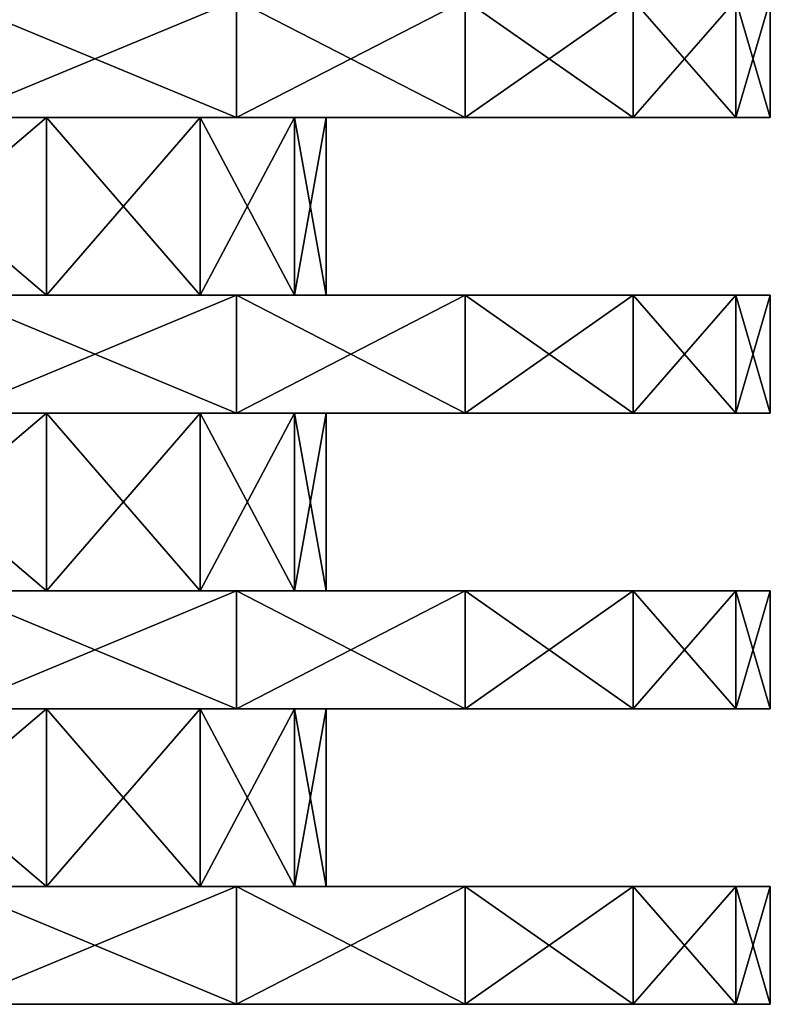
# Model space of a CAD drawing. Header units: millimetres. Extents: x -75 to 75, y -76 to 2.
# Tile 24 of 28: x 40 to 57, y -45 to -23. Entities that reach past the tile are written whole.
import ezdxf

# ---------------------------------------------------------------- set-up
doc = ezdxf.new("R2010")
doc.units = ezdxf.units.MM
doc.header["$LTSCALE"] = 65.185185
for name, color, linetype in [('26', 7, 'CONTINUOUS'), ('28', 7, 'CONTINUOUS'), ('30', 7, 'CONTINUOUS'), ('31', 7, 'CONTINUOUS'), ('32', 7, 'CONTINUOUS'), ('33', 7, 'CONTINUOUS'), ('34', 7, 'CONTINUOUS'), ('35', 7, 'CONTINUOUS'), ('36', 7, 'CONTINUOUS'), ('37', 7, 'CONTINUOUS'), ('38', 7, 'CONTINUOUS'), ('39', 7, 'CONTINUOUS'), ('40', 7, 'CONTINUOUS'), ('44', 7, 'CONTINUOUS')]:
    doc.layers.add(name, color=color, linetype=linetype)

msp = doc.modelspace()

# ---------------------------------------------------------------- linework, layer by layer
at = {"layer": '26', "color": 43, "linetype": 'Continuous', "true_color": 0xd2b46e}
for points in [[(38.605, -25.25, -41.936), (44.981, -22.6, -35.01), (44.981, -25.25, -35.01), (38.605, -25.25, -41.936)], [(38.605, -22.6, -41.936), (44.981, -22.6, -35.01), (38.605, -25.25, -41.936), (38.605, -22.6, -41.936)], [(44.981, -25.25, -35.01), (50.13, -22.6, -27.129), (50.13, -25.25, -27.129), (44.981, -25.25, -35.01)], [(44.981, -22.6, -35.01), (50.13, -22.6, -27.129), (44.981, -25.25, -35.01), (44.981, -22.6, -35.01)], [(50.13, -25.25, -27.129), (53.912, -22.6, -18.508), (53.912, -25.25, -18.508), (50.13, -25.25, -27.129)], [(50.13, -22.6, -27.129), (53.912, -22.6, -18.508), (50.13, -25.25, -27.129), (50.13, -22.6, -27.129)], [(53.912, -25.25, -18.508), (56.223, -22.6, -9.382), (56.223, -25.25, -9.382), (53.912, -25.25, -18.508)], [(53.912, -22.6, -18.508), (56.223, -22.6, -9.382), (53.912, -25.25, -18.508), (53.912, -22.6, -18.508)], [(56.223, -22.6, -9.382), (57, -22.6), (56.223, -25.25, -9.382), (56.223, -22.6, -9.382)], [(57, -22.6), (57, -25.25), (56.223, -25.25, -9.382), (57, -22.6)], [(38.605, -29.25, -41.936), (44.981, -29.25, -35.01), (38.605, -31.9, -41.936), (38.605, -29.25, -41.936)], [(38.605, -31.9, -41.936), (44.981, -29.25, -35.01), (44.981, -31.9, -35.01), (38.605, -31.9, -41.936)], [(44.981, -29.25, -35.01), (50.13, -29.25, -27.129), (44.981, -31.9, -35.01), (44.981, -29.25, -35.01)], [(44.981, -31.9, -35.01), (50.13, -29.25, -27.129), (50.13, -31.9, -27.129), (44.981, -31.9, -35.01)], [(50.13, -29.25, -27.129), (53.912, -29.25, -18.508), (50.13, -31.9, -27.129), (50.13, -29.25, -27.129)], [(50.13, -31.9, -27.129), (53.912, -29.25, -18.508), (53.912, -31.9, -18.508), (50.13, -31.9, -27.129)], [(53.912, -29.25, -18.508), (56.223, -29.25, -9.382), (53.912, -31.9, -18.508), (53.912, -29.25, -18.508)], [(53.912, -31.9, -18.508), (56.223, -29.25, -9.382), (56.223, -31.9, -9.382), (53.912, -31.9, -18.508)], [(57, -29.25), (57, -31.9), (56.223, -31.9, -9.382), (57, -29.25)], [(56.223, -29.25, -9.382), (57, -29.25), (56.223, -31.9, -9.382), (56.223, -29.25, -9.382)], [(38.605, -38.55, -41.936), (44.981, -35.9, -35.01), (44.981, -38.55, -35.01), (38.605, -38.55, -41.936)], [(38.605, -35.9, -41.936), (44.981, -35.9, -35.01), (38.605, -38.55, -41.936), (38.605, -35.9, -41.936)], [(44.981, -38.55, -35.01), (50.13, -35.9, -27.129), (50.13, -38.55, -27.129), (44.981, -38.55, -35.01)], [(44.981, -35.9, -35.01), (50.13, -35.9, -27.129), (44.981, -38.55, -35.01), (44.981, -35.9, -35.01)], [(50.13, -38.55, -27.129), (53.912, -35.9, -18.508), (53.912, -38.55, -18.508), (50.13, -38.55, -27.129)], [(50.13, -35.9, -27.129), (53.912, -35.9, -18.508), (50.13, -38.55, -27.129), (50.13, -35.9, -27.129)], [(53.912, -38.55, -18.508), (56.223, -35.9, -9.382), (56.223, -38.55, -9.382), (53.912, -38.55, -18.508)], [(53.912, -35.9, -18.508), (56.223, -35.9, -9.382), (53.912, -38.55, -18.508), (53.912, -35.9, -18.508)], [(56.223, -35.9, -9.382), (57, -35.9), (56.223, -38.55, -9.382), (56.223, -35.9, -9.382)], [(57, -35.9), (57, -38.55), (56.223, -38.55, -9.382), (57, -35.9)], [(38.605, -45.2, -41.936), (44.981, -42.55, -35.01), (44.981, -45.2, -35.01), (38.605, -45.2, -41.936)], [(38.605, -42.55, -41.936), (44.981, -42.55, -35.01), (38.605, -45.2, -41.936), (38.605, -42.55, -41.936)], [(44.981, -42.55, -35.01), (50.13, -42.55, -27.129), (44.981, -45.2, -35.01), (44.981, -42.55, -35.01)], [(44.981, -45.2, -35.01), (50.13, -42.55, -27.129), (50.13, -45.2, -27.129), (44.981, -45.2, -35.01)], [(50.13, -42.55, -27.129), (53.912, -42.55, -18.508), (50.13, -45.2, -27.129), (50.13, -42.55, -27.129)], [(50.13, -45.2, -27.129), (53.912, -42.55, -18.508), (53.912, -45.2, -18.508), (50.13, -45.2, -27.129)], [(53.912, -42.55, -18.508), (56.223, -42.55, -9.382), (53.912, -45.2, -18.508), (53.912, -42.55, -18.508)], [(53.912, -45.2, -18.508), (56.223, -42.55, -9.382), (56.223, -45.2, -9.382), (53.912, -45.2, -18.508)], [(56.223, -42.55, -9.382), (57, -42.55), (56.223, -45.2, -9.382), (56.223, -42.55, -9.382)], [(57, -42.55), (57, -45.2), (56.223, -45.2, -9.382), (57, -42.55)]]:
    msp.add_3dface(points, dxfattribs=at)
at = {"layer": '28', "color": 43, "linetype": 'Continuous', "true_color": 0xd2b46e}
for points in [[(44.981, -22.6, 35.01), (38.605, -22.6, 41.936), (44.981, -25.25, 35.01), (44.981, -22.6, 35.01)], [(44.981, -25.25, 35.01), (38.605, -22.6, 41.936), (38.605, -25.25, 41.936), (44.981, -25.25, 35.01)], [(50.13, -22.6, 27.129), (44.981, -22.6, 35.01), (50.13, -25.25, 27.129), (50.13, -22.6, 27.129)], [(50.13, -25.25, 27.129), (44.981, -22.6, 35.01), (44.981, -25.25, 35.01), (50.13, -25.25, 27.129)], [(53.912, -22.6, 18.508), (50.13, -22.6, 27.129), (53.912, -25.25, 18.508), (53.912, -22.6, 18.508)], [(53.912, -25.25, 18.508), (50.13, -22.6, 27.129), (50.13, -25.25, 27.129), (53.912, -25.25, 18.508)], [(56.223, -22.6, 9.382), (53.912, -22.6, 18.508), (56.223, -25.25, 9.382), (56.223, -22.6, 9.382)], [(56.223, -25.25, 9.382), (53.912, -22.6, 18.508), (53.912, -25.25, 18.508), (56.223, -25.25, 9.382)], [(57, -25.25), (57, -22.6), (56.223, -22.6, 9.382), (57, -25.25)], [(57, -25.25), (56.223, -22.6, 9.382), (56.223, -25.25, 9.382), (57, -25.25)], [(44.981, -29.25, 35.01), (38.605, -29.25, 41.936), (44.981, -31.9, 35.01), (44.981, -29.25, 35.01)], [(44.981, -31.9, 35.01), (38.605, -29.25, 41.936), (38.605, -31.9, 41.936), (44.981, -31.9, 35.01)], [(50.13, -29.25, 27.129), (44.981, -29.25, 35.01), (50.13, -31.9, 27.129), (50.13, -29.25, 27.129)], [(50.13, -31.9, 27.129), (44.981, -29.25, 35.01), (44.981, -31.9, 35.01), (50.13, -31.9, 27.129)], [(53.912, -29.25, 18.508), (50.13, -29.25, 27.129), (53.912, -31.9, 18.508), (53.912, -29.25, 18.508)], [(53.912, -31.9, 18.508), (50.13, -29.25, 27.129), (50.13, -31.9, 27.129), (53.912, -31.9, 18.508)], [(56.223, -29.25, 9.382), (53.912, -29.25, 18.508), (56.223, -31.9, 9.382), (56.223, -29.25, 9.382)], [(56.223, -31.9, 9.382), (53.912, -29.25, 18.508), (53.912, -31.9, 18.508), (56.223, -31.9, 9.382)], [(57, -31.9), (56.223, -29.25, 9.382), (56.223, -31.9, 9.382), (57, -31.9)], [(57, -31.9), (57, -29.25), (56.223, -29.25, 9.382), (57, -31.9)], [(44.981, -38.55, 35.01), (38.605, -35.9, 41.936), (38.605, -38.55, 41.936), (44.981, -38.55, 35.01)], [(44.981, -35.9, 35.01), (38.605, -35.9, 41.936), (44.981, -38.55, 35.01), (44.981, -35.9, 35.01)], [(50.13, -35.9, 27.129), (44.981, -35.9, 35.01), (50.13, -38.55, 27.129), (50.13, -35.9, 27.129)], [(50.13, -38.55, 27.129), (44.981, -35.9, 35.01), (44.981, -38.55, 35.01), (50.13, -38.55, 27.129)], [(53.912, -38.55, 18.508), (50.13, -35.9, 27.129), (50.13, -38.55, 27.129), (53.912, -38.55, 18.508)], [(53.912, -35.9, 18.508), (50.13, -35.9, 27.129), (53.912, -38.55, 18.508), (53.912, -35.9, 18.508)], [(56.223, -38.55, 9.382), (53.912, -35.9, 18.508), (53.912, -38.55, 18.508), (56.223, -38.55, 9.382)], [(56.223, -35.9, 9.382), (53.912, -35.9, 18.508), (56.223, -38.55, 9.382), (56.223, -35.9, 9.382)], [(57, -38.55), (56.223, -35.9, 9.382), (56.223, -38.55, 9.382), (57, -38.55)], [(57, -38.55), (57, -35.9), (56.223, -35.9, 9.382), (57, -38.55)], [(44.981, -42.55, 35.01), (38.605, -42.55, 41.936), (44.981, -45.2, 35.01), (44.981, -42.55, 35.01)], [(44.981, -45.2, 35.01), (38.605, -42.55, 41.936), (38.605, -45.2, 41.936), (44.981, -45.2, 35.01)], [(50.13, -42.55, 27.129), (44.981, -42.55, 35.01), (50.13, -45.2, 27.129), (50.13, -42.55, 27.129)], [(50.13, -45.2, 27.129), (44.981, -42.55, 35.01), (44.981, -45.2, 35.01), (50.13, -45.2, 27.129)], [(53.912, -45.2, 18.508), (50.13, -42.55, 27.129), (50.13, -45.2, 27.129), (53.912, -45.2, 18.508)], [(53.912, -42.55, 18.508), (50.13, -42.55, 27.129), (53.912, -45.2, 18.508), (53.912, -42.55, 18.508)], [(56.223, -42.55, 9.382), (53.912, -42.55, 18.508), (56.223, -45.2, 9.382), (56.223, -42.55, 9.382)], [(56.223, -45.2, 9.382), (53.912, -42.55, 18.508), (53.912, -45.2, 18.508), (56.223, -45.2, 9.382)], [(57, -45.2), (56.223, -42.55, 9.382), (56.223, -45.2, 9.382), (57, -45.2)], [(57, -45.2), (57, -42.55), (56.223, -42.55, 9.382), (57, -45.2)]]:
    msp.add_3dface(points, dxfattribs=at)
at = {"layer": '30', "color": 43, "linetype": 'Continuous', "true_color": 0xd2b46e}
for points in [[(36.004, -38.55, -30.211), (40.703, -38.55, -23.5), (36.004, -42.55, -30.211), (36.004, -38.55, -30.211)], [(36.004, -42.55, -30.211), (40.703, -38.55, -23.5), (40.703, -42.55, -23.5), (36.004, -42.55, -30.211)], [(40.703, -38.55, -23.5), (44.166, -38.55, -16.075), (40.703, -42.55, -23.5), (40.703, -38.55, -23.5)], [(40.703, -42.55, -23.5), (44.166, -38.55, -16.075), (44.166, -42.55, -16.075), (40.703, -42.55, -23.5)], [(44.166, -38.55, -16.075), (46.286, -38.55, -8.161), (44.166, -42.55, -16.075), (44.166, -38.55, -16.075)], [(44.166, -42.55, -16.075), (46.286, -38.55, -8.161), (46.286, -42.55, -8.161), (44.166, -42.55, -16.075)], [(46.286, -42.55, -8.161), (47, -38.55), (47, -42.55), (46.286, -42.55, -8.161)], [(46.286, -38.55, -8.161), (47, -38.55), (46.286, -42.55, -8.161), (46.286, -38.55, -8.161)]]:
    msp.add_3dface(points, dxfattribs=at)
at = {"layer": '31', "color": 43, "linetype": 'Continuous', "true_color": 0xd2b46e}
for points in [[(38.605, -42.55, 41.936), (44.981, -42.55, 35.01), (23.5, -42.55, 40.703), (38.605, -42.55, 41.936)], [(23.5, -42.55, 40.703), (44.981, -42.55, 35.01), (30.211, -42.55, 36.004), (23.5, -42.55, 40.703)], [(44.981, -42.55, -35.01), (30.211, -42.55, -36.004), (36.004, -42.55, -30.211), (44.981, -42.55, -35.01)], [(44.981, -42.55, -35.01), (38.605, -42.55, -41.936), (30.211, -42.55, -36.004), (44.981, -42.55, -35.01)], [(30.211, -42.55, 36.004), (44.981, -42.55, 35.01), (36.004, -42.55, 30.211), (30.211, -42.55, 36.004)], [(50.13, -42.55, -27.129), (44.981, -42.55, -35.01), (36.004, -42.55, -30.211), (50.13, -42.55, -27.129)], [(50.13, -42.55, -27.129), (36.004, -42.55, -30.211), (40.703, -42.55, -23.5), (50.13, -42.55, -27.129)], [(44.981, -42.55, 35.01), (50.13, -42.55, 27.129), (36.004, -42.55, 30.211), (44.981, -42.55, 35.01)], [(36.004, -42.55, 30.211), (50.13, -42.55, 27.129), (40.703, -42.55, 23.5), (36.004, -42.55, 30.211)], [(53.912, -42.55, -18.508), (50.13, -42.55, -27.129), (40.703, -42.55, -23.5), (53.912, -42.55, -18.508)], [(53.912, -42.55, -18.508), (40.703, -42.55, -23.5), (44.166, -42.55, -16.075), (53.912, -42.55, -18.508)], [(40.703, -42.55, 23.5), (53.912, -42.55, 18.508), (44.166, -42.55, 16.075), (40.703, -42.55, 23.5)], [(50.13, -42.55, 27.129), (53.912, -42.55, 18.508), (40.703, -42.55, 23.5), (50.13, -42.55, 27.129)], [(44.166, -42.55, 16.075), (56.223, -42.55, 9.382), (46.286, -42.55, 8.161), (44.166, -42.55, 16.075)], [(56.223, -42.55, -9.382), (53.912, -42.55, -18.508), (44.166, -42.55, -16.075), (56.223, -42.55, -9.382)], [(56.223, -42.55, -9.382), (44.166, -42.55, -16.075), (46.286, -42.55, -8.161), (56.223, -42.55, -9.382)], [(53.912, -42.55, 18.508), (56.223, -42.55, 9.382), (44.166, -42.55, 16.075), (53.912, -42.55, 18.508)], [(56.223, -42.55, 9.382), (57, -42.55), (46.286, -42.55, 8.161), (56.223, -42.55, 9.382)], [(57, -42.55), (47, -42.55), (46.286, -42.55, 8.161), (57, -42.55)], [(56.223, -42.55, -9.382), (46.286, -42.55, -8.161), (47, -42.55), (56.223, -42.55, -9.382)], [(57, -42.55), (56.223, -42.55, -9.382), (47, -42.55), (57, -42.55)]]:
    msp.add_3dface(points, dxfattribs=at)
at = {"layer": '32', "color": 43, "linetype": 'Continuous', "true_color": 0xd2b46e}
for points in [[(44.981, -38.55, -35.01), (30.211, -38.55, -36.004), (23.5, -38.55, -40.703), (44.981, -38.55, -35.01)], [(38.605, -38.55, -41.936), (44.981, -38.55, -35.01), (23.5, -38.55, -40.703), (38.605, -38.55, -41.936)], [(44.981, -38.55, -35.01), (36.004, -38.55, -30.211), (30.211, -38.55, -36.004), (44.981, -38.55, -35.01)], [(36.004, -38.55, 30.211), (44.981, -38.55, 35.01), (30.211, -38.55, 36.004), (36.004, -38.55, 30.211)], [(44.981, -38.55, 35.01), (38.605, -38.55, 41.936), (30.211, -38.55, 36.004), (44.981, -38.55, 35.01)], [(50.13, -38.55, -27.129), (40.703, -38.55, -23.5), (36.004, -38.55, -30.211), (50.13, -38.55, -27.129)], [(44.981, -38.55, -35.01), (50.13, -38.55, -27.129), (36.004, -38.55, -30.211), (44.981, -38.55, -35.01)], [(40.703, -38.55, 23.5), (50.13, -38.55, 27.129), (36.004, -38.55, 30.211), (40.703, -38.55, 23.5)], [(50.13, -38.55, 27.129), (44.981, -38.55, 35.01), (36.004, -38.55, 30.211), (50.13, -38.55, 27.129)], [(53.912, -38.55, -18.508), (44.166, -38.55, -16.075), (40.703, -38.55, -23.5), (53.912, -38.55, -18.508)], [(50.13, -38.55, -27.129), (53.912, -38.55, -18.508), (40.703, -38.55, -23.5), (50.13, -38.55, -27.129)], [(53.912, -38.55, 18.508), (50.13, -38.55, 27.129), (40.703, -38.55, 23.5), (53.912, -38.55, 18.508)], [(44.166, -38.55, 16.075), (53.912, -38.55, 18.508), (40.703, -38.55, 23.5), (44.166, -38.55, 16.075)], [(56.223, -38.55, -9.382), (46.286, -38.55, -8.161), (44.166, -38.55, -16.075), (56.223, -38.55, -9.382)], [(53.912, -38.55, -18.508), (56.223, -38.55, -9.382), (44.166, -38.55, -16.075), (53.912, -38.55, -18.508)], [(56.223, -38.55, 9.382), (53.912, -38.55, 18.508), (44.166, -38.55, 16.075), (56.223, -38.55, 9.382)], [(46.286, -38.55, 8.161), (56.223, -38.55, 9.382), (44.166, -38.55, 16.075), (46.286, -38.55, 8.161)], [(57, -38.55), (47, -38.55), (46.286, -38.55, -8.161), (57, -38.55)], [(56.223, -38.55, -9.382), (57, -38.55), (46.286, -38.55, -8.161), (56.223, -38.55, -9.382)], [(47, -38.55), (56.223, -38.55, 9.382), (46.286, -38.55, 8.161), (47, -38.55)], [(57, -38.55), (56.223, -38.55, 9.382), (47, -38.55), (57, -38.55)]]:
    msp.add_3dface(points, dxfattribs=at)
at = {"layer": '33', "color": 43, "linetype": 'Continuous', "true_color": 0xd2b46e}
for points in [[(40.703, -42.55, 23.5), (40.703, -38.55, 23.5), (36.004, -38.55, 30.211), (40.703, -42.55, 23.5)], [(36.004, -42.55, 30.211), (40.703, -42.55, 23.5), (36.004, -38.55, 30.211), (36.004, -42.55, 30.211)], [(44.166, -42.55, 16.075), (44.166, -38.55, 16.075), (40.703, -38.55, 23.5), (44.166, -42.55, 16.075)], [(40.703, -42.55, 23.5), (44.166, -42.55, 16.075), (40.703, -38.55, 23.5), (40.703, -42.55, 23.5)], [(44.166, -42.55, 16.075), (46.286, -42.55, 8.161), (44.166, -38.55, 16.075), (44.166, -42.55, 16.075)], [(46.286, -42.55, 8.161), (46.286, -38.55, 8.161), (44.166, -38.55, 16.075), (46.286, -42.55, 8.161)], [(47, -42.55), (47, -38.55), (46.286, -38.55, 8.161), (47, -42.55)], [(46.286, -42.55, 8.161), (47, -42.55), (46.286, -38.55, 8.161), (46.286, -42.55, 8.161)]]:
    msp.add_3dface(points, dxfattribs=at)
at = {"layer": '34', "color": 43, "linetype": 'Continuous', "true_color": 0xd2b46e}
for points in [[(36.004, -31.9, -30.211), (40.703, -31.9, -23.5), (36.004, -35.9, -30.211), (36.004, -31.9, -30.211)], [(36.004, -35.9, -30.211), (40.703, -31.9, -23.5), (40.703, -35.9, -23.5), (36.004, -35.9, -30.211)], [(40.703, -31.9, -23.5), (44.166, -31.9, -16.075), (40.703, -35.9, -23.5), (40.703, -31.9, -23.5)], [(40.703, -35.9, -23.5), (44.166, -31.9, -16.075), (44.166, -35.9, -16.075), (40.703, -35.9, -23.5)], [(44.166, -35.9, -16.075), (46.286, -31.9, -8.161), (46.286, -35.9, -8.161), (44.166, -35.9, -16.075)], [(44.166, -31.9, -16.075), (46.286, -31.9, -8.161), (44.166, -35.9, -16.075), (44.166, -31.9, -16.075)], [(46.286, -35.9, -8.161), (47, -31.9), (47, -35.9), (46.286, -35.9, -8.161)], [(46.286, -31.9, -8.161), (47, -31.9), (46.286, -35.9, -8.161), (46.286, -31.9, -8.161)]]:
    msp.add_3dface(points, dxfattribs=at)
at = {"layer": '35', "color": 43, "linetype": 'Continuous', "true_color": 0xd2b46e}
for points in [[(38.605, -35.9, 41.936), (44.981, -35.9, 35.01), (23.5, -35.9, 40.703), (38.605, -35.9, 41.936)], [(23.5, -35.9, 40.703), (44.981, -35.9, 35.01), (30.211, -35.9, 36.004), (23.5, -35.9, 40.703)], [(30.211, -35.9, 36.004), (44.981, -35.9, 35.01), (36.004, -35.9, 30.211), (30.211, -35.9, 36.004)], [(44.981, -35.9, -35.01), (30.211, -35.9, -36.004), (36.004, -35.9, -30.211), (44.981, -35.9, -35.01)], [(44.981, -35.9, -35.01), (38.605, -35.9, -41.936), (30.211, -35.9, -36.004), (44.981, -35.9, -35.01)], [(36.004, -35.9, 30.211), (50.13, -35.9, 27.129), (40.703, -35.9, 23.5), (36.004, -35.9, 30.211)], [(44.981, -35.9, 35.01), (50.13, -35.9, 27.129), (36.004, -35.9, 30.211), (44.981, -35.9, 35.01)], [(50.13, -35.9, -27.129), (36.004, -35.9, -30.211), (40.703, -35.9, -23.5), (50.13, -35.9, -27.129)], [(50.13, -35.9, -27.129), (44.981, -35.9, -35.01), (36.004, -35.9, -30.211), (50.13, -35.9, -27.129)], [(50.13, -35.9, 27.129), (53.912, -35.9, 18.508), (40.703, -35.9, 23.5), (50.13, -35.9, 27.129)], [(40.703, -35.9, 23.5), (53.912, -35.9, 18.508), (44.166, -35.9, 16.075), (40.703, -35.9, 23.5)], [(53.912, -35.9, -18.508), (40.703, -35.9, -23.5), (44.166, -35.9, -16.075), (53.912, -35.9, -18.508)], [(53.912, -35.9, -18.508), (50.13, -35.9, -27.129), (40.703, -35.9, -23.5), (53.912, -35.9, -18.508)], [(53.912, -35.9, 18.508), (56.223, -35.9, 9.382), (44.166, -35.9, 16.075), (53.912, -35.9, 18.508)], [(44.166, -35.9, 16.075), (56.223, -35.9, 9.382), (46.286, -35.9, 8.161), (44.166, -35.9, 16.075)], [(56.223, -35.9, -9.382), (44.166, -35.9, -16.075), (46.286, -35.9, -8.161), (56.223, -35.9, -9.382)], [(56.223, -35.9, -9.382), (53.912, -35.9, -18.508), (44.166, -35.9, -16.075), (56.223, -35.9, -9.382)], [(56.223, -35.9, -9.382), (46.286, -35.9, -8.161), (47, -35.9), (56.223, -35.9, -9.382)], [(57, -35.9), (47, -35.9), (46.286, -35.9, 8.161), (57, -35.9)], [(56.223, -35.9, 9.382), (57, -35.9), (46.286, -35.9, 8.161), (56.223, -35.9, 9.382)], [(57, -35.9), (56.223, -35.9, -9.382), (47, -35.9), (57, -35.9)]]:
    msp.add_3dface(points, dxfattribs=at)
at = {"layer": '36', "color": 43, "linetype": 'Continuous', "true_color": 0xd2b46e}
for points in [[(44.981, -31.9, -35.01), (30.211, -31.9, -36.004), (23.5, -31.9, -40.703), (44.981, -31.9, -35.01)], [(38.605, -31.9, -41.936), (44.981, -31.9, -35.01), (23.5, -31.9, -40.703), (38.605, -31.9, -41.936)], [(44.981, -31.9, 35.01), (38.605, -31.9, 41.936), (30.211, -31.9, 36.004), (44.981, -31.9, 35.01)], [(36.004, -31.9, 30.211), (44.981, -31.9, 35.01), (30.211, -31.9, 36.004), (36.004, -31.9, 30.211)], [(44.981, -31.9, -35.01), (36.004, -31.9, -30.211), (30.211, -31.9, -36.004), (44.981, -31.9, -35.01)], [(50.13, -31.9, 27.129), (44.981, -31.9, 35.01), (36.004, -31.9, 30.211), (50.13, -31.9, 27.129)], [(40.703, -31.9, 23.5), (50.13, -31.9, 27.129), (36.004, -31.9, 30.211), (40.703, -31.9, 23.5)], [(44.981, -31.9, -35.01), (50.13, -31.9, -27.129), (36.004, -31.9, -30.211), (44.981, -31.9, -35.01)], [(50.13, -31.9, -27.129), (40.703, -31.9, -23.5), (36.004, -31.9, -30.211), (50.13, -31.9, -27.129)], [(53.912, -31.9, 18.508), (50.13, -31.9, 27.129), (40.703, -31.9, 23.5), (53.912, -31.9, 18.508)], [(44.166, -31.9, 16.075), (53.912, -31.9, 18.508), (40.703, -31.9, 23.5), (44.166, -31.9, 16.075)], [(50.13, -31.9, -27.129), (53.912, -31.9, -18.508), (40.703, -31.9, -23.5), (50.13, -31.9, -27.129)], [(53.912, -31.9, -18.508), (44.166, -31.9, -16.075), (40.703, -31.9, -23.5), (53.912, -31.9, -18.508)], [(46.286, -31.9, 8.161), (56.223, -31.9, 9.382), (44.166, -31.9, 16.075), (46.286, -31.9, 8.161)], [(56.223, -31.9, 9.382), (53.912, -31.9, 18.508), (44.166, -31.9, 16.075), (56.223, -31.9, 9.382)], [(53.912, -31.9, -18.508), (56.223, -31.9, -9.382), (44.166, -31.9, -16.075), (53.912, -31.9, -18.508)], [(56.223, -31.9, -9.382), (46.286, -31.9, -8.161), (44.166, -31.9, -16.075), (56.223, -31.9, -9.382)], [(47, -31.9), (56.223, -31.9, 9.382), (46.286, -31.9, 8.161), (47, -31.9)], [(56.223, -31.9, -9.382), (57, -31.9), (46.286, -31.9, -8.161), (56.223, -31.9, -9.382)], [(57, -31.9), (47, -31.9), (46.286, -31.9, -8.161), (57, -31.9)], [(57, -31.9), (56.223, -31.9, 9.382), (47, -31.9), (57, -31.9)]]:
    msp.add_3dface(points, dxfattribs=at)
at = {"layer": '37', "color": 43, "linetype": 'Continuous', "true_color": 0xd2b46e}
for points in [[(36.004, -35.9, 30.211), (40.703, -35.9, 23.5), (36.004, -31.9, 30.211), (36.004, -35.9, 30.211)], [(40.703, -35.9, 23.5), (40.703, -31.9, 23.5), (36.004, -31.9, 30.211), (40.703, -35.9, 23.5)], [(40.703, -35.9, 23.5), (44.166, -35.9, 16.075), (40.703, -31.9, 23.5), (40.703, -35.9, 23.5)], [(44.166, -35.9, 16.075), (44.166, -31.9, 16.075), (40.703, -31.9, 23.5), (44.166, -35.9, 16.075)], [(46.286, -35.9, 8.161), (46.286, -31.9, 8.161), (44.166, -31.9, 16.075), (46.286, -35.9, 8.161)], [(44.166, -35.9, 16.075), (46.286, -35.9, 8.161), (44.166, -31.9, 16.075), (44.166, -35.9, 16.075)], [(47, -35.9), (47, -31.9), (46.286, -31.9, 8.161), (47, -35.9)], [(46.286, -35.9, 8.161), (47, -35.9), (46.286, -31.9, 8.161), (46.286, -35.9, 8.161)]]:
    msp.add_3dface(points, dxfattribs=at)
at = {"layer": '38', "color": 43, "linetype": 'Continuous', "true_color": 0xd2b46e}
for points in [[(36.004, -25.25, -30.211), (40.703, -25.25, -23.5), (36.004, -29.25, -30.211), (36.004, -25.25, -30.211)], [(36.004, -29.25, -30.211), (40.703, -25.25, -23.5), (40.703, -29.25, -23.5), (36.004, -29.25, -30.211)], [(40.703, -25.25, -23.5), (44.166, -25.25, -16.075), (40.703, -29.25, -23.5), (40.703, -25.25, -23.5)], [(40.703, -29.25, -23.5), (44.166, -25.25, -16.075), (44.166, -29.25, -16.075), (40.703, -29.25, -23.5)], [(44.166, -25.25, -16.075), (46.286, -25.25, -8.161), (44.166, -29.25, -16.075), (44.166, -25.25, -16.075)], [(44.166, -29.25, -16.075), (46.286, -25.25, -8.161), (46.286, -29.25, -8.161), (44.166, -29.25, -16.075)], [(46.286, -25.25, -8.161), (47, -25.25), (46.286, -29.25, -8.161), (46.286, -25.25, -8.161)], [(46.286, -29.25, -8.161), (47, -25.25), (47, -29.25), (46.286, -29.25, -8.161)]]:
    msp.add_3dface(points, dxfattribs=at)
at = {"layer": '39', "color": 43, "linetype": 'Continuous', "true_color": 0xd2b46e}
for points in [[(23.5, -29.25, 40.703), (44.981, -29.25, 35.01), (30.211, -29.25, 36.004), (23.5, -29.25, 40.703)], [(38.605, -29.25, 41.936), (44.981, -29.25, 35.01), (23.5, -29.25, 40.703), (38.605, -29.25, 41.936)], [(44.981, -29.25, -35.01), (38.605, -29.25, -41.936), (30.211, -29.25, -36.004), (44.981, -29.25, -35.01)], [(30.211, -29.25, 36.004), (44.981, -29.25, 35.01), (36.004, -29.25, 30.211), (30.211, -29.25, 36.004)], [(44.981, -29.25, -35.01), (30.211, -29.25, -36.004), (36.004, -29.25, -30.211), (44.981, -29.25, -35.01)], [(50.13, -29.25, -27.129), (44.981, -29.25, -35.01), (36.004, -29.25, -30.211), (50.13, -29.25, -27.129)], [(36.004, -29.25, 30.211), (50.13, -29.25, 27.129), (40.703, -29.25, 23.5), (36.004, -29.25, 30.211)], [(50.13, -29.25, -27.129), (36.004, -29.25, -30.211), (40.703, -29.25, -23.5), (50.13, -29.25, -27.129)], [(44.981, -29.25, 35.01), (50.13, -29.25, 27.129), (36.004, -29.25, 30.211), (44.981, -29.25, 35.01)], [(50.13, -29.25, 27.129), (53.912, -29.25, 18.508), (40.703, -29.25, 23.5), (50.13, -29.25, 27.129)], [(53.912, -29.25, -18.508), (50.13, -29.25, -27.129), (40.703, -29.25, -23.5), (53.912, -29.25, -18.508)], [(40.703, -29.25, 23.5), (53.912, -29.25, 18.508), (44.166, -29.25, 16.075), (40.703, -29.25, 23.5)], [(53.912, -29.25, -18.508), (40.703, -29.25, -23.5), (44.166, -29.25, -16.075), (53.912, -29.25, -18.508)], [(53.912, -29.25, 18.508), (56.223, -29.25, 9.382), (44.166, -29.25, 16.075), (53.912, -29.25, 18.508)], [(56.223, -29.25, -9.382), (53.912, -29.25, -18.508), (44.166, -29.25, -16.075), (56.223, -29.25, -9.382)], [(56.223, -29.25, -9.382), (44.166, -29.25, -16.075), (46.286, -29.25, -8.161), (56.223, -29.25, -9.382)], [(44.166, -29.25, 16.075), (56.223, -29.25, 9.382), (46.286, -29.25, 8.161), (44.166, -29.25, 16.075)], [(56.223, -29.25, 9.382), (57, -29.25), (46.286, -29.25, 8.161), (56.223, -29.25, 9.382)], [(57, -29.25), (47, -29.25), (46.286, -29.25, 8.161), (57, -29.25)], [(56.223, -29.25, -9.382), (46.286, -29.25, -8.161), (47, -29.25), (56.223, -29.25, -9.382)], [(57, -29.25), (56.223, -29.25, -9.382), (47, -29.25), (57, -29.25)]]:
    msp.add_3dface(points, dxfattribs=at)
at = {"layer": '40', "color": 43, "linetype": 'Continuous', "true_color": 0xd2b46e}
for points in [[(38.605, -25.25, -41.936), (44.981, -25.25, -35.01), (23.5, -25.25, -40.703), (38.605, -25.25, -41.936)], [(44.981, -25.25, -35.01), (30.211, -25.25, -36.004), (23.5, -25.25, -40.703), (44.981, -25.25, -35.01)], [(44.981, -25.25, 35.01), (38.605, -25.25, 41.936), (30.211, -25.25, 36.004), (44.981, -25.25, 35.01)], [(36.004, -25.25, 30.211), (44.981, -25.25, 35.01), (30.211, -25.25, 36.004), (36.004, -25.25, 30.211)], [(44.981, -25.25, -35.01), (36.004, -25.25, -30.211), (30.211, -25.25, -36.004), (44.981, -25.25, -35.01)], [(50.13, -25.25, -27.129), (40.703, -25.25, -23.5), (36.004, -25.25, -30.211), (50.13, -25.25, -27.129)], [(50.13, -25.25, 27.129), (44.981, -25.25, 35.01), (36.004, -25.25, 30.211), (50.13, -25.25, 27.129)], [(40.703, -25.25, 23.5), (50.13, -25.25, 27.129), (36.004, -25.25, 30.211), (40.703, -25.25, 23.5)], [(44.981, -25.25, -35.01), (50.13, -25.25, -27.129), (36.004, -25.25, -30.211), (44.981, -25.25, -35.01)], [(53.912, -25.25, -18.508), (44.166, -25.25, -16.075), (40.703, -25.25, -23.5), (53.912, -25.25, -18.508)], [(53.912, -25.25, 18.508), (50.13, -25.25, 27.129), (40.703, -25.25, 23.5), (53.912, -25.25, 18.508)], [(44.166, -25.25, 16.075), (53.912, -25.25, 18.508), (40.703, -25.25, 23.5), (44.166, -25.25, 16.075)], [(50.13, -25.25, -27.129), (53.912, -25.25, -18.508), (40.703, -25.25, -23.5), (50.13, -25.25, -27.129)], [(53.912, -25.25, -18.508), (56.223, -25.25, -9.382), (44.166, -25.25, -16.075), (53.912, -25.25, -18.508)], [(56.223, -25.25, -9.382), (46.286, -25.25, -8.161), (44.166, -25.25, -16.075), (56.223, -25.25, -9.382)], [(56.223, -25.25, 9.382), (53.912, -25.25, 18.508), (44.166, -25.25, 16.075), (56.223, -25.25, 9.382)], [(46.286, -25.25, 8.161), (56.223, -25.25, 9.382), (44.166, -25.25, 16.075), (46.286, -25.25, 8.161)], [(57, -25.25), (47, -25.25), (46.286, -25.25, -8.161), (57, -25.25)], [(56.223, -25.25, -9.382), (57, -25.25), (46.286, -25.25, -8.161), (56.223, -25.25, -9.382)], [(47, -25.25), (56.223, -25.25, 9.382), (46.286, -25.25, 8.161), (47, -25.25)], [(57, -25.25), (56.223, -25.25, 9.382), (47, -25.25), (57, -25.25)]]:
    msp.add_3dface(points, dxfattribs=at)
at = {"layer": '44', "color": 43, "linetype": 'Continuous', "true_color": 0xd2b46e}
for points in [[(40.703, -29.25, 23.5), (40.703, -25.25, 23.5), (36.004, -25.25, 30.211), (40.703, -29.25, 23.5)], [(36.004, -29.25, 30.211), (40.703, -29.25, 23.5), (36.004, -25.25, 30.211), (36.004, -29.25, 30.211)], [(44.166, -29.25, 16.075), (44.166, -25.25, 16.075), (40.703, -25.25, 23.5), (44.166, -29.25, 16.075)], [(40.703, -29.25, 23.5), (44.166, -29.25, 16.075), (40.703, -25.25, 23.5), (40.703, -29.25, 23.5)], [(46.286, -29.25, 8.161), (46.286, -25.25, 8.161), (44.166, -25.25, 16.075), (46.286, -29.25, 8.161)], [(44.166, -29.25, 16.075), (46.286, -29.25, 8.161), (44.166, -25.25, 16.075), (44.166, -29.25, 16.075)], [(47, -29.25), (47, -25.25), (46.286, -25.25, 8.161), (47, -29.25)], [(46.286, -29.25, 8.161), (47, -29.25), (46.286, -25.25, 8.161), (46.286, -29.25, 8.161)]]:
    msp.add_3dface(points, dxfattribs=at)

doc.saveas('drawing.dxf')
